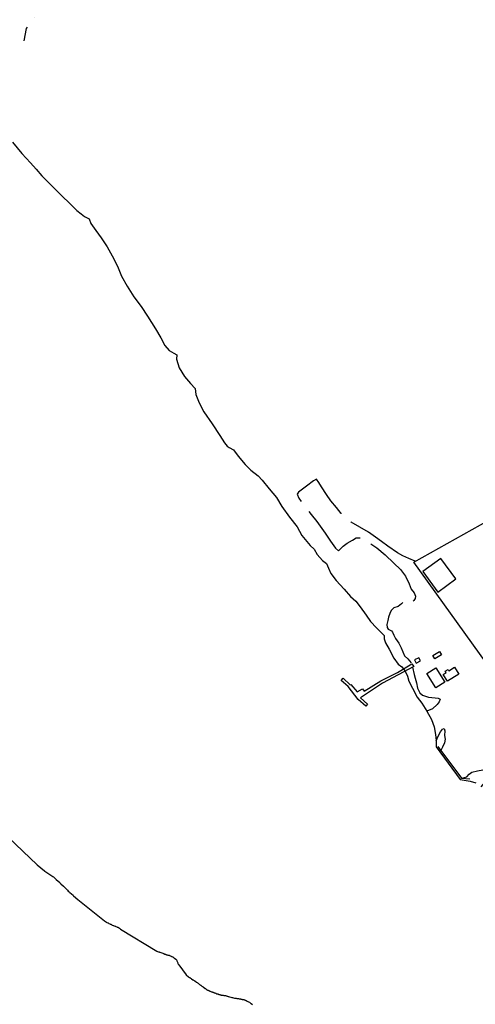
# Model space of a CAD drawing. Header units: feet. Extents: x 30669 to 99318, y 4696 to 26220.
# Tile 40 of 128: x 82813 to 83898, y 11108 to 13453. Entities that reach past the tile are written whole.
import ezdxf

# ---------------------------------------------------------------- set-up
doc = ezdxf.new("R2010")
doc.units = ezdxf.units.FT
doc.header["$LTSCALE"] = 600
doc.header["$MEASUREMENT"] = 0
doc.linetypes.add('AERO102', pattern=[0.4, 0.2, -0.05, 0, -0.05, 0, -0.05, 0, -0.05])
doc.linetypes.add('AERO5', pattern=[0.35, 0.3, -0.05])
for name, color, linetype in [('ELID', 253, 'CONTINUOUS'), ('ELIF', 253, 'CONTINUOUS'), ('ELIST', 2, 'CONTINUOUS'), ('ELIW', 253, 'CONTINUOUS'), ('ELTS', 251, 'CONTINUOUS'), ('ELTWR', 2, 'CONTINUOUS'), ('ELYSU', 251, 'CONTINUOUS')]:
    doc.layers.add(name, color=color, linetype=linetype)

msp = doc.modelspace()

# ---------------------------------------------------------------- linework, layer by layer
at = {"layer": 'ELID', "linetype": 'Continuous', "elevation": -54.7, "flags": 128}
msp.add_lwpolyline([(83751.5, 11912.3), (83677.2, 11872.8), (83624.8, 11838), (83641.5, 11822.9), (83637.5, 11818.2), (83618.9, 11834.1), (83595.5, 11865.2), (83578.2, 11879), (83583, 11884.6), (83600.1, 11869), (83601.8, 11869.8), (83616.3, 11852.1), (83629.4, 11859.6), (83633.3, 11854), (83672.7, 11878.6), (83712.5, 11898.4), (83747.1, 11918.7), (83751.5, 11912.3)], close=True, dxfattribs=at)
at = {"layer": 'ELIF', "linetype": 'Continuous', "elevation": -54.7, "flags": 128}
msp.add_lwpolyline([(84239.6, 11933.5), (84107.3, 11874), (83995.6, 11821.7), (83751.6, 12161.3), (83930.6, 12260.7), (84105.5, 12327.6), (84169.9, 12128.5), (84025.8, 12062)], dxfattribs=at)
at = {"layer": 'ELIST', "linetype": 'Continuous', "elevation": -54.7, "flags": 128}
for points in [[(83851.9, 12121), (83816.3, 12170), (83773.5, 12138.9), (83809.1, 12089.9), (83851.9, 12121)], [(83817.7, 11940.5), (83801.9, 11930.8), (83797.1, 11938.7), (83812.8, 11948.4), (83817.7, 11940.5)], [(83763.9, 11933.2), (83753.6, 11928.1), (83757.3, 11920.5), (83767.7, 11925.6), (83763.9, 11933.2)], [(83803.8, 11909.2), (83825.2, 11875.2), (83804, 11861.8), (83782.6, 11895.8), (83803.8, 11909.2)], [(83859, 11894.4), (83831.8, 11877.4), (83821.5, 11893.8), (83828.5, 11898.1), (83826.4, 11901.5), (83833.1, 11905.7), (83835.1, 11902.5), (83848.6, 11911.1), (83859, 11894.4)]]:
    msp.add_lwpolyline(points, close=True, dxfattribs=at)
at = {"layer": 'ELIW', "linetype": 'Continuous', "elevation": -54.7, "flags": 128}
msp.add_lwpolyline([(83808.7, 11721.9), (83865.4, 11646.2), (83884.7, 11644.7)], dxfattribs=at)
at = {"layer": 'ELTS', "linetype": 'AERO102', "elevation": -54.7, "flags": 128}
msp.add_lwpolyline([(83622.4, 14126.3), (83614.7, 14122.2), (83607, 14111.7), (83600.2, 14101.8), (83593.8, 14094.5), (83583.4, 14090.5), (83571.5, 14088.3), (83559.4, 14085), (83549.1, 14077.3), (83538.1, 14067.4), (83528.8, 14060.8), (83517.2, 14051.4), (83508.4, 14045), (83499.7, 14037.5), (83493.7, 14029.7), (83487.1, 14026), (83476.1, 14027.6), (83463.3, 14016.5), (83452.4, 14006.6), (83441.7, 13995.8), (83430.5, 13983.6), (83418.4, 13974.3), (83404.9, 13969.6), (83385.9, 13967.5), (83367.2, 13967.1), (83351, 13962.5), (83344.7, 13961.8), (83328.2, 13959.9), (83308.2, 13959), (83289.4, 13948.9), (83268.6, 13943.2), (83245.4, 13937.9), (83229.1, 13929.3), (83220.1, 13923.1), (83210.4, 13913.3), (83198, 13905.7), (83182.7, 13906.4), (83165.4, 13892.8), (83145.5, 13874.7), (83131.1, 13867.3), (83119.7, 13857), (83103.2, 13846.8), (83084.9, 13837.4), (83071, 13835.9), (83057.6, 13827.6), (83038.2, 13813.5), (83021.2, 13813.4), (83008.8, 13813.3), (82994.6, 13807.5), (82981.7, 13805.8), (82966.5, 13798.3), (82953.1, 13786.8), (82938.5, 13775.3), (82923.1, 13755.8), (82914.8, 13740.7), (82902.1, 13724.2), (82887.1, 13704.4), (82871.8, 13686.7), (82863.2, 13671.8), (82861.9, 13657.7), (82859.5, 13641.2), (82855, 13626), (82846.1, 13608.2), (82834.7, 13590), (82823.4, 13570), (82829.3, 13551.1), (82838.6, 13535.4), (82851.4, 13518.1), (82863.1, 13502.8), (82871, 13486.2), (82857.1, 13468.9), (82841.7, 13452), (82828.1, 13432.5), (82822.5, 13402.9)], dxfattribs=at)
at = {"layer": 'ELTWR', "elevation": -54.7, "flags": 128}
msp.add_lwpolyline([(82795.6, 13161.4), (82817.8, 13134.7), (82838.6, 13111.9), (82852, 13097.5), (82865.2, 13081), (82889.4, 13057.6), (82913.2, 13033.8), (82931.9, 13015.4), (82949, 12998.9), (82959.3, 12990.4), (82967.3, 12984.5), (82978, 12979.1), (82982.3, 12967.4), (82994.1, 12951.3), (83006.3, 12933.8), (83021, 12911.8), (83032.7, 12891), (83045.3, 12865.7), (83055.3, 12842.5), (83068.5, 12818.8), (83084.7, 12793.1), (83101.9, 12770.1), (83117.4, 12747.1), (83135.9, 12716.9), (83148.8, 12695.6), (83158.3, 12676.9), (83169, 12665.5), (83180.1, 12658.6), (83187.3, 12654.9), (83186, 12644.3), (83192.8, 12624.3), (83204.9, 12602.9), (83219.2, 12586.8), (83230.9, 12574.6), (83232.2, 12560.6), (83240.2, 12540.9), (83251.3, 12519.3), (83271.3, 12490.6), (83289.8, 12463), (83300.7, 12445.3), (83307.1, 12437.6), (83311.3, 12434.3), (83321.7, 12428.8), (83332.8, 12413.6), (83349.4, 12393.3), (83363.1, 12380.2), (83381, 12366.9), (83390.6, 12356.4), (83406.7, 12335.9), (83424.1, 12314.8), (83437.5, 12293.8), (83455.5, 12267.9), (83473.3, 12245.3), (83484.9, 12224.8), (83504.8, 12200.9), (83514.2, 12191.9), (83521.7, 12178.9), (83534.2, 12165), (83543.9, 12158), (83548.4, 12147.1), (83553.8, 12134.4), (83566.9, 12117.5), (83585.7, 12096.7), (83600.4, 12079.6), (83613.4, 12067.9), (83623.6, 12054.5), (83638.2, 12034.5), (83648.2, 12019.9), (83662.6, 12004.5), (83671.3, 11995.8), (83681.2, 11986.6), (83680.8, 11978.3), (83683.9, 11969.1), (83693.1, 11953.5), (83704.1, 11932.1), (83714.1, 11918.3), (83723.3, 11911.4), (83730.9, 11901.4), (83736.2, 11889.4), (83740, 11877.4), (83748.7, 11861.2), (83759.5, 11839.8), (83770.5, 11824.8), (83782.9, 11805.7), (83794, 11786.5), (83800, 11768.9), (83803.5, 11750.7), (83804.9, 11736.3), (83804.6, 11721), (83862.3, 11643), (83886, 11639.7), (83899.7, 11635.6)], dxfattribs=at)
at = {"layer": 'ELTWR', "elevation": -54.7}
msp.add_lwpolyline([(82750, 11538.5), (82854.3, 11440.1), (82871.3, 11425.4), (82872.7, 11424.7), (82891.5, 11412), (82893, 11411.3), (82898.9, 11406.1), (82899.5, 11405.1), (82907.9, 11397.8), (82909.3, 11396.5), (82910.6, 11395), (82917.1, 11389.3), (82918.3, 11387.7), (82919.8, 11386.4), (82921.4, 11384.5), (82923.1, 11383), (82924.7, 11381.2), (82926.5, 11379.6), (82928.3, 11377.5), (82930.1, 11375.9), (82932.1, 11374.1), (82939.6, 11367.7), (82940.8, 11366.1), (82951.2, 11357.1), (83014.5, 11306.3), (83015.7, 11305.8), (83016.3, 11305.3), (83017.4, 11304.8), (83018.6, 11303.8), (83019.5, 11303.5), (83020.1, 11303), (83022.4, 11302.1), (83023, 11301.6), (83023.8, 11301.3), (83024.7, 11300.6), (83027, 11299.6), (83028.2, 11299.1), (83028.8, 11298.6), (83029.6, 11298.4), (83030.2, 11297.9), (83031.1, 11297.7), (83032, 11296.9), (83032.8, 11296.7), (83035.1, 11295.7), (83035.7, 11295.2), (83036.3, 11295.2), (83038, 11294.8), (83040.3, 11293.8), (83041.1, 11293.6), (83042, 11292.9), (83043.7, 11292.4), (83044.9, 11291.9), (83046.6, 11291.5), (83047.2, 11291), (83048, 11290.8), (83050.1, 11289), (83051.2, 11288.5), (83053, 11286.9), (83139.1, 11234.7), (83139.7, 11234.2), (83140.8, 11233.7), (83143.4, 11233), (83144.5, 11232.5), (83145.4, 11232.3), (83146.5, 11231.9), (83149.1, 11231.2), (83153.7, 11229.3), (83154.5, 11229.1), (83155.7, 11228.6), (83156.5, 11228.4), (83157.4, 11227.6), (83158.6, 11227.1), (83159.7, 11227.2), (83160.5, 11227), (83161.1, 11226.5), (83162, 11226.2), (83162.6, 11225.7), (83164, 11225.5), (83165.7, 11225.1), (83167.1, 11224.9), (83168.3, 11224.5), (83169.1, 11224.2), (83170.3, 11223.8), (83171.1, 11223.5), (83173.4, 11222.6), (83174.3, 11221.8), (83175.2, 11221.6), (83176.3, 11221.1), (83177.2, 11220.9), (83178.1, 11220.1), (83179.2, 11219.6), (83180.1, 11218.9), (83181.6, 11218.1), (83184.5, 11215.6), (83185.1, 11215), (83186.3, 11214), (83187, 11212.4), (83187.1, 11211.3), (83189.1, 11206.4), (83189.7, 11205.3), (83190.4, 11203.7), (83190.4, 11203.1), (83191, 11202.6), (83191.4, 11201.8), (83200.6, 11190.2), (83209.5, 11178.2), (83214.8, 11173.6), (83216.9, 11171.8), (83217.8, 11171.6), (83218.7, 11170.8), (83219.8, 11170.3), (83221.3, 11169), (83222.2, 11168.8), (83224.8, 11166.5), (83226, 11166), (83226.9, 11165.2), (83228, 11164.8), (83228.9, 11164), (83229.8, 11163.8), (83233.6, 11160.4), (83235.1, 11159.7), (83236.3, 11158.6), (83237.4, 11158.2), (83241, 11155.1), (83242.4, 11154.3), (83243.3, 11153.6), (83244.5, 11153.1), (83246.9, 11151), (83248, 11150.5), (83248.9, 11149.8), (83250.1, 11149.3), (83254.8, 11145.1), (83255.4, 11145.2), (83258.3, 11142.6), (83259.2, 11142.4), (83259.8, 11141.9), (83261.5, 11141.4), (83262.1, 11140.9), (83262.9, 11140.7), (83263.8, 11139.9), (83265, 11140), (83265.5, 11139.5), (83266.1, 11139.5), (83266.7, 11139), (83267.8, 11138.5), (83269.3, 11137.8), (83271, 11137.4), (83272.1, 11136.9), (83273.6, 11136.7), (83274.2, 11136.2), (83275, 11136), (83275.6, 11135.5), (83276.2, 11135.5), (83276.8, 11135), (83277.6, 11134.8), (83278.8, 11134.3), (83279.6, 11134.1), (83280.8, 11133.6), (83281.6, 11132.8), (83282.8, 11132.9), (83284.5, 11132.4), (83285.1, 11131.9), (83285.9, 11131.7), (83287.1, 11131.2), (83288.5, 11131.1), (83289.3, 11130.8), (83290.5, 11130.4), (83291.9, 11130.2), (83292.7, 11130), (83297, 11129.4), (83298.7, 11129), (83300.1, 11128.8), (83301.7, 11128.9), (83303.2, 11128.7), (83305.5, 11127.8), (83306.3, 11127.6), (83307.2, 11127.4), (83307.5, 11127.1), (83309.2, 11126.7), (83310.3, 11126.2), (83318, 11124.2), (83318.8, 11124), (83319.4, 11124), (83324.5, 11122.7), (83325.1, 11122.8), (83325.9, 11122.5), (83326.5, 11122.6), (83328.2, 11122.1), (83328.7, 11122.2), (83329.6, 11122), (83330.1, 11122), (83331, 11121.8), (83331.6, 11121.8), (83332.1, 11121.3), (83333.8, 11121.4), (83335.5, 11121), (83336.1, 11121), (83337.2, 11120.5), (83338.9, 11120.7), (83339.5, 11120.1), (83340, 11120.2), (83340.9, 11120), (83341.5, 11120), (83342.6, 11119.5), (83343.2, 11119.6), (83344, 11119.3), (83344.6, 11119.4), (83345.4, 11119.2), (83346, 11119.2), (83346.8, 11119), (83348, 11118.5), (83348.3, 11118.3), (83349.1, 11118), (83349.7, 11117.5), (83350.3, 11117.6), (83351.1, 11117.3), (83352, 11116.6), (83354.3, 11115.6), (83357.8, 11113.6), (83360.1, 11112.7), (83363.4, 11109.8), (83364.5, 11109.4), (83365.1, 11108.8), (83366.9, 11107.3)], dxfattribs=at)
at = {"layer": 'ELYSU', "linetype": 'AERO5', "elevation": -54.7, "flags": 128}
for points in [[(83754.7, 12163.1), (83739.9, 12169.4), (83725.7, 12175.8), (83713.1, 12183.3), (83690, 12199.5), (83675, 12209.9), (83660.6, 12220.5), (83643.4, 12232.2), (83622.8, 12244.4), (83602.6, 12256.6), (83591.2, 12264.9), (83578.7, 12277.1), (83567.2, 12291.4), (83553.6, 12307.4), (83543.2, 12322.4), (83531.9, 12340.2), (83525.3, 12351), (83519.7, 12358.8), (83512.8, 12354.9), (83496.1, 12342.4), (83483.4, 12332.6), (83477.2, 12327.4), (83473.6, 12322.7), (83477.5, 12313.3), (83494.3, 12291.7), (83507.1, 12274.3), (83520.8, 12257.9), (83528.4, 12247.1), (83540, 12230.1), (83552.8, 12211.3), (83565.4, 12194.5), (83571.9, 12187.9), (83582.9, 12199.5), (83593, 12206.3), (83605.8, 12213.6), (83614.6, 12219.2), (83625, 12219.3), (83638.9, 12212.2), (83663.5, 12195.2), (83683.4, 12178.4), (83704.1, 12159), (83720.1, 12143.6), (83731.7, 12127.3), (83740.8, 12109.7), (83745, 12096.6), (83752.3, 12087.7), (83755.3, 12080.3), (83754.6, 12074.1), (83751.9, 12070), (83745.1, 12063.9), (83739.6, 12062.6), (83735.8, 12065.2), (83731.6, 12068.5), (83728.5, 12067.7), (83722.2, 12061.9), (83714.4, 12055.8), (83704.2, 12051.9), (83697.7, 12046), (83694.8, 12038.9), (83691.6, 12029.8), (83689.5, 12021.8), (83687.7, 12012.8), (83688.5, 12005.3), (83690.5, 12001.8), (83694, 12000.1), (83698.6, 11997.7), (83700.9, 11994.2), (83703.7, 11987.1), (83707.7, 11979), (83715.6, 11968), (83721.5, 11957.1), (83725.3, 11947.4), (83729.8, 11938.1), (83737.2, 11930.4), (83745.7, 11920.6), (83746.4, 11918.3)], [(83748.6, 11910.8), (83752.5, 11893.4), (83754.7, 11884.4), (83757.7, 11873.4), (83760.2, 11861.1), (83765.7, 11849.9), (83772.2, 11844), (83786.3, 11839.2), (83802.6, 11838), (83810, 11837.1), (83814.3, 11834.6), (83811.8, 11828.3), (83807.1, 11822.2), (83796, 11812), (83782.9, 11805.9)], [(83804.9, 11735.1), (83810.5, 11747.8), (83815.1, 11756.5), (83820, 11763.5), (83823.8, 11764.8), (83825.8, 11759.4), (83825, 11748.2), (83826.2, 11739.2), (83824.8, 11730.4), (83820.3, 11720.3), (83815.9, 11712.4)], [(83865.4, 11646.2), (83877.8, 11649.9), (83883.3, 11655.9), (83890.1, 11660.4), (83903.1, 11663.9), (83915.7, 11666.5), (83924.4, 11664.6), (83931, 11665.3), (83936.9, 11667.2), (83940.5, 11667.9), (83936, 11658.8), (83929.3, 11648.2), (83924.2, 11641.2), (83911.1, 11625.9)]]:
    msp.add_lwpolyline(points, dxfattribs=at)

doc.saveas('drawing.dxf')
